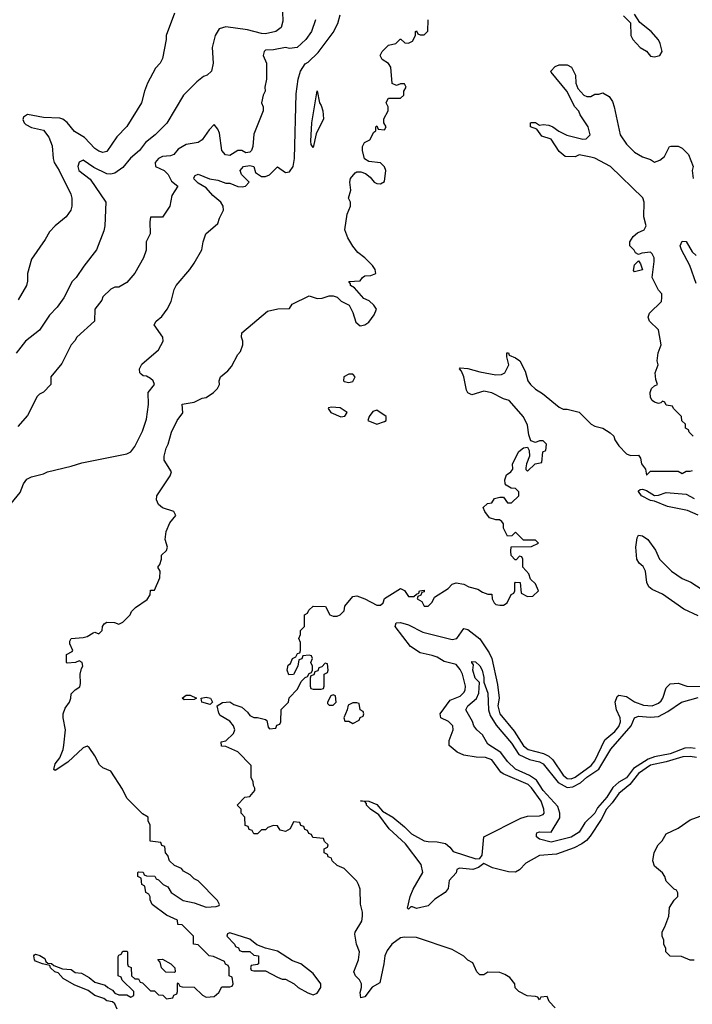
# Model space of a CAD drawing. Header units: inches. Extents: x 2710684 to 2828758, y 857022 to 965663.
# Tile 65 of 256: x 2714930 to 2718321, y 912326 to 917290. Entities that reach past the tile are written whole.
import ezdxf

# ---------------------------------------------------------------- set-up
doc = ezdxf.new("R2010")
doc.units = ezdxf.units.IN
doc.header["$MEASUREMENT"] = 0
doc.layers.add('C7911', color=7, linetype='Continuous')

msp = doc.modelspace()

# ---------------------------------------------------------------- linework, layer by layer
at = {"layer": 'C7911', "color": 4}
for points, elevation in [([(2716256, 917330), (2716257.5, 917282.5), (2716249.2, 917250), (2716222, 917230), (2716170, 917219.3), (2716150, 917220.4), (2716079, 917239), (2715970, 917254), (2715935.5, 917244.5), (2715915.1, 917210), (2715901.2, 917150), (2715906, 917070), (2715897.2, 917030), (2715875.3, 917010), (2715857.2, 917002.8), (2715823.2, 916976.8), (2715755.3, 916910), (2715671.9, 916768.1), (2715613.2, 916710), (2715565.2, 916670), (2715534, 916630), (2715488.2, 916591.8), (2715450, 916544.4), (2715410, 916516.5), (2715390, 916511.8), (2715370, 916513.4), (2715304.2, 916544.2), (2715250, 916581), (2715230, 916572), (2715224, 916550), (2715229.2, 916530), (2715285.6, 916485.6), (2715364, 916370), (2715359.3, 916250), (2715354.8, 916225.2), (2715317.2, 916130), (2715252.9, 916047.1), (2715215.3, 915990), (2715195.3, 915970), (2715152.1, 915887.9), (2715118.9, 915841.1), (2715080.1, 915799.9), (2715030, 915724.7), (2714959, 915670), (2714912.1, 915607.9)], 32), ([(2714888, 914850), (2714933.6, 914906.4), (2714949.2, 914950), (2714966.8, 914973.2), (2714990, 914986), (2715050, 915001), (2715070, 915011), (2715190, 915038.8), (2715244.1, 915055.9), (2715470, 915100.7), (2715490, 915111), (2715510, 915138.8), (2715550, 915214.8), (2715570, 915276), (2715579.1, 915350), (2715577.6, 915410), (2715609.2, 915450), (2715602.7, 915470), (2715590, 915480.9), (2715570, 915492.7), (2715553.6, 915493.6), (2715542, 915502), (2715535.3, 915510), (2715534, 915530), (2715546.8, 915553.2), (2715630, 915626), (2715653.2, 915670), (2715652.7, 915690), (2715608.9, 915751.1), (2715618, 915770), (2715646.3, 915793.7), (2715674, 915830), (2715694, 915870), (2715708.7, 915930), (2715719, 915950), (2715788.7, 916030), (2715810, 916062), (2715848.7, 916130), (2715855.3, 916170), (2715868.7, 916210), (2715930, 916262), (2715938, 916290), (2715958, 916330), (2715955.3, 916350), (2715944, 916370), (2715904.4, 916404.4), (2715870, 916442.7), (2715830, 916465.1), (2715810, 916486), (2715807.7, 916492.3), (2715815.5, 916504.5), (2715830.3, 916510.3), (2715887.5, 916487.5), (2715930, 916480.5), (2715970, 916466.4), (2715990, 916466), (2716030, 916448.7), (2716052.1, 916447.9), (2716068.9, 916451.1), (2716088, 916470), (2716048.7, 916510), (2716042, 916530), (2716058, 916550), (2716090, 916555.5), (2716110, 916550.5), (2716119.8, 916519.8), (2716150, 916499.1), (2716170, 916499.5), (2716190, 916508.4), (2716230, 916547.3), (2716270, 916519.6), (2716290, 916522.3), (2716309.7, 916550), (2716315, 916590), (2716324.2, 916915.8), (2716334.7, 916990), (2716345.6, 917030), (2716370, 917066.8), (2716384.5, 917075.5), (2716435.6, 917124.4), (2716510, 917225.5), (2716534, 917270), (2716545.8, 917314.2)], 24), ([(2716421.2, 917290), (2716401.2, 917230), (2716372.7, 917190), (2716329.6, 917150.4), (2716290, 917144.9), (2716269.6, 917150.4), (2716210, 917137.3), (2716170, 917136), (2716162, 917130), (2716158, 917110), (2716174, 917070), (2716174, 916990), (2716166, 916950), (2716168, 916930), (2716158, 916910), (2716149.3, 916870), (2716158, 916850), (2716158, 916830), (2716110, 916712), (2716105.1, 916650), (2716098.4, 916630), (2716090, 916621.6), (2716070, 916619.3), (2716050, 916630.8), (2716030, 916631), (2715990, 916605.7), (2715967.9, 916607.9), (2715948.8, 916630), (2715937.7, 916717.7), (2715930, 916738), (2715910, 916762), (2715884.8, 916735.2), (2715850, 916684.7), (2715830, 916671.3), (2715770, 916661), (2715730, 916638), (2715708, 916610), (2715690, 916604), (2715650, 916600.5), (2715629.4, 916590), (2715612.7, 916570), (2715615.3, 916550), (2715659.3, 916530), (2715679.3, 916510), (2715696, 916476), (2715728, 916450), (2715697.2, 916402.8), (2715688, 916350), (2715650, 916294), (2715590, 916294), (2715586, 916270), (2715588, 916210), (2715568, 916170), (2715567.3, 916127.3), (2715555.3, 916090), (2715510, 916012), (2715470, 915964.7), (2715430, 915942), (2715410, 915942), (2715390, 915932), (2715350, 915892), (2715344, 915876), (2715308.7, 915830), (2715308, 915770), (2715218, 915690), (2715208.9, 915671.1), (2715189.1, 915650.9), (2715143.1, 915556.9), (2715088, 915490), (2715088, 915450), (2715050, 915412), (2715030, 915402), (2715018, 915390), (2714970, 915294), (2714920.4, 915239.6)], 28), ([(2715710, 917322), (2715668.7, 917210), (2715668.7, 917190), (2715650, 917094), (2715638, 917070), (2715614.6, 917045.4), (2715575.3, 916970), (2715559, 916930), (2715544, 916870), (2715470, 916751.3), (2715420.1, 916699.9), (2715370, 916624.7), (2715350, 916621), (2715330, 916626.8), (2715310, 916640.7), (2715256.8, 916696.8), (2715206.2, 916726.2), (2715170, 916771.3), (2715148, 916788), (2715133.2, 916793.2), (2715050, 916797.1), (2714970, 916812.4), (2714950, 916798), (2714947, 916787), (2714953.2, 916770), (2714961.6, 916761.6), (2714990, 916746), (2715050, 916733.2), (2715077.5, 916697.5), (2715093.8, 916653.8), (2715098.4, 916590), (2715104.5, 916570), (2715129.4, 916530), (2715189, 916410), (2715194, 916390), (2715194, 916350), (2715188.7, 916330), (2715164.7, 916295.3), (2715110, 916251.3), (2715080.2, 916219.8), (2715058.6, 916181.4), (2714990, 916082), (2714969.2, 916010), (2714969.1, 915970.9), (2714964, 915950), (2714922, 915878)], 36), ([(2715422, 912302), (2715410, 912328), (2715399, 912339), (2715370, 912344), (2715354.8, 912354.8), (2715309.6, 912369.6), (2715274.8, 912394.8), (2715204.5, 912424.5), (2715150, 912455.3), (2715124, 912484), (2715108, 912490), (2715086, 912510), (2715082, 912522), (2715046, 912530), (2715010, 912544), (2715005.2, 912550), (2715002, 912570), (2715005.2, 912574.8), (2715010, 912578), (2715031.6, 912571.6), (2715056.9, 912556.9), (2715062, 912542), (2715072.7, 912532.7), (2715090, 912532), (2715102, 912522), (2715145.4, 912505.4), (2715190, 912501), (2715210, 912486.8), (2715242.8, 912482.8), (2715281, 912461), (2715310, 912438), (2715362, 912422), (2715374, 912410), (2715398, 912398), (2715410, 912382), (2715430, 912374), (2715470, 912374), (2715490, 912362), (2715506, 912370), (2715506, 912390), (2715447.3, 912447.3), (2715442, 912462), (2715426, 912470), (2715427.3, 912567.3), (2715430, 912574), (2715442, 912578), (2715450, 912594), (2715470, 912594), (2715474, 912590), (2715474, 912530), (2715478, 912518), (2715491.6, 912511.6), (2715494, 912470), (2715510, 912454), (2715530, 912454), (2715538, 912438), (2715550, 912434), (2715590, 912394), (2715610, 912394), (2715630, 912374), (2715652.7, 912372.7), (2715670, 912354), (2715702, 912358), (2715707.3, 912372.7), (2715722, 912378), (2715726, 912390), (2715726, 912430), (2715730, 912434), (2715738, 912418), (2715750, 912414), (2715810, 912412), (2715851.6, 912371.6), (2715870, 912362), (2715910, 912364.7), (2715934.6, 912385.4), (2715950, 912414), (2715990, 912414), (2716002, 912418), (2716006, 912430), (2716002, 912462), (2715986, 912470), (2715986, 912510), (2715982, 912522), (2715968, 912528), (2715962, 912542), (2715907.3, 912567.3), (2715886, 912570), (2715830, 912626), (2715806, 912630), (2715806, 912670), (2715750, 912726), (2715728, 912728), (2715726, 912750), (2715670, 912775.3), (2715599, 912830), (2715588, 912852), (2715588, 912868), (2715582, 912882), (2715566, 912890), (2715562, 912922), (2715546, 912930), (2715542, 912962), (2715526, 912970), (2715526, 912990), (2715530, 912994), (2715552.7, 912992.7), (2715558, 912978), (2715570, 912974), (2715611.6, 912971.6), (2715618, 912958), (2715630, 912954), (2715654, 912930), (2715678, 912918), (2715694, 912890), (2715754, 912850), (2715810, 912838), (2715870, 912816), (2715920.4, 912819.6), (2715936.4, 912823.6), (2715938, 912830), (2715928, 912850), (2715830, 912948), (2715810, 912958), (2715790, 912978), (2715756.4, 912996.4), (2715746, 913010), (2715710, 913026), (2715686, 913050), (2715676.4, 913076.4), (2715666, 913090), (2715662, 913122), (2715647.3, 913127.3), (2715642, 913142), (2715588, 913148), (2715588, 913230), (2715578, 913250), (2715578, 913270), (2715550, 913286), (2715470, 913366), (2715448, 913410), (2715390, 913502), (2715350, 913519), (2715332.7, 913532.7), (2715310, 913578), (2715280.4, 913620.4), (2715270, 913628), (2715250, 913619), (2715172.7, 913547.3), (2715110, 913505.2), (2715102, 913510), (2715110, 913538), (2715132.1, 913567.9), (2715149.2, 913610), (2715153.2, 913633.2), (2715161.2, 913710), (2715149, 913770), (2715148.9, 913791.1), (2715160.2, 913819.8), (2715182, 913850), (2715188.7, 913870), (2715189.2, 913890.8), (2715210, 913912), (2715234, 913926), (2715237.2, 913942.8), (2715236, 913990), (2715241.2, 914018.8), (2715248, 914030), (2715246, 914050), (2715230, 914058), (2715211.3, 914048.7), (2715170, 914046), (2715166, 914050), (2715166, 914090), (2715195.3, 914104.7), (2715198, 914110), (2715183.1, 914143.1), (2715183.1, 914156.9), (2715190, 914171), (2715250, 914174.8), (2715270, 914181), (2715300.4, 914199.6), (2715310, 914202), (2715330, 914194), (2715346, 914210), (2715348, 914230), (2715356.4, 914243.6), (2715370, 914252), (2715408.4, 914251.6), (2715430, 914242), (2715450, 914252), (2715488, 914290), (2715494, 914306), (2715513.6, 914326.4), (2715572.9, 914367.1), (2715588, 914390), (2715590, 914414), (2715610, 914414), (2715636.4, 914476.4), (2715638, 914510), (2715626, 914530), (2715636.4, 914543.6), (2715646, 914570), (2715646, 914590), (2715670, 914614), (2715675.3, 914630), (2715664, 914670), (2715669.2, 914710), (2715686.8, 914753.2), (2715718, 914790), (2715708, 914810), (2715649.7, 914829.7), (2715630, 914845.2), (2715619.3, 914870), (2715622, 914890), (2715688.7, 914990), (2715695.3, 915010), (2715659, 915070), (2715659, 915090), (2715669, 915130), (2715679, 915150), (2715695.3, 915210), (2715724, 915270), (2715752.9, 915307.1), (2715750, 915352), (2715810, 915361), (2715850, 915381), (2715870, 915386), (2715908, 915410), (2715928, 915430), (2715938, 915450), (2715935.3, 915470), (2715942, 915490), (2715980.2, 915519.8), (2715998.6, 915541.4), (2716030, 915602), (2716043.1, 915616.9), (2716055.3, 915650), (2716055.3, 915670), (2716048.7, 915690), (2716050, 915712), (2716180.2, 915819.8), (2716231.6, 915831.6), (2716290, 915834), (2716304, 915856), (2716390, 915898), (2716430, 915884.7), (2716454.6, 915885.4), (2716490, 915898), (2716510, 915898), (2716530, 915891.3), (2716551.1, 915871.1), (2716592, 915850), (2716610, 915814), (2716624.9, 915764.9), (2716647.3, 915747.3), (2716670, 915751.3), (2716690, 915764.7), (2716718, 915802), (2716728.7, 915830), (2716715.3, 915850), (2716691.8, 915871.8), (2716664.5, 915884.5), (2716618, 915938), (2716598, 915950), (2716598, 915958), (2716589, 915970), (2716647.3, 915972.7), (2716658, 915990), (2716670, 915998), (2716700.4, 915999.6), (2716726, 916010), (2716722, 916030), (2716708.7, 916050), (2716670, 916089), (2716635.5, 916115.5), (2716610, 916148.7), (2716584, 916190), (2716568.7, 916230), (2716582, 916310), (2716598, 916350), (2716598, 916370), (2716588, 916390), (2716599, 916430), (2716595.1, 916470), (2716598, 916490), (2716622, 916518), (2716630, 916522.8), (2716650, 916522.8), (2716674, 916514), (2716696.3, 916496.3), (2716718, 916470), (2716730, 916464), (2716750, 916462.8), (2716770, 916474), (2716775.3, 916530), (2716768.9, 916548.9), (2716750, 916568), (2716690, 916575.3), (2716668.9, 916588.9), (2716658, 916630), (2716658, 916650), (2716669.3, 916670.7), (2716695.3, 916684.7), (2716716.4, 916723.6), (2716726, 916730), (2716726, 916750), (2716730, 916754), (2716738, 916738), (2716770, 916734), (2716778, 916750), (2716766, 916770), (2716766, 916790), (2716788, 916830), (2716788, 916850), (2716778, 916870), (2716780.4, 916879.6), (2716790, 916894), (2716850, 916894), (2716866, 916910), (2716866, 916930), (2716878, 916950), (2716870, 916966), (2716850, 916966), (2716830, 916958), (2716808.4, 916968.4), (2716802, 917050), (2716789.1, 917069.1), (2716758, 917090), (2716748, 917110), (2716758, 917130), (2716790, 917162), (2716826, 917170), (2716848.4, 917191.6), (2716851.6, 917191.6), (2716872.7, 917172.7), (2716890, 917172), (2716910, 917182), (2716926, 917210), (2716926, 917230), (2716930, 917234), (2716938, 917218), (2716950, 917214), (2716970, 917214), (2716987.3, 917232.7), (2716988.7, 917290)], 16), ([(2717974, 917310), (2718010, 917274), (2718011.3, 917210), (2718021, 917190), (2718058, 917150), (2718090, 917131.3), (2718110, 917106.8), (2718130, 917102.8), (2718158, 917110), (2718168.7, 917130), (2718159.3, 917170), (2718150, 917188.7), (2718113.2, 917230), (2718056, 917276), (2718030, 917318)], 16), ([(2718326, 915190), (2718306, 915210), (2718302, 915222), (2718286, 915230), (2718286, 915250), (2718268.4, 915268.4), (2718266, 915290), (2718226, 915330), (2718222, 915342), (2718190, 915346), (2718182, 915362), (2718170, 915366), (2718162, 915358), (2718150, 915355.3), (2718130, 915362), (2718118, 915370), (2718110, 915386), (2718109.3, 915410.7), (2718115.3, 915430), (2718130, 915444.7), (2718146, 915450), (2718136.4, 915476.4), (2718134, 915510), (2718149, 915550), (2718144, 915570), (2718149, 915610), (2718164, 915650), (2718150, 915726), (2718106, 915770), (2718098, 915790), (2718106, 915810), (2718166, 915870), (2718168, 915890), (2718167.3, 915907.3), (2718150, 915926), (2718118, 915990), (2718128.7, 916070), (2718128, 916090), (2718118, 916110), (2718110, 916118), (2718066.4, 916113.6), (2718050, 916106), (2718035.3, 916115.3), (2718028.4, 916128.4), (2718006, 916150), (2718006, 916170), (2718023.1, 916196.9), (2718044.7, 916215.3), (2718078, 916230), (2718088, 916250), (2718076.4, 916296.4), (2718079, 916370), (2718072.1, 916392.1), (2717908.7, 916550), (2717830, 916592.3), (2717810, 916597.2), (2717750, 916608), (2717730, 916598), (2717680.4, 916600.4), (2717650, 916626), (2717610, 916688), (2717562.7, 916702.7), (2717538, 916738), (2717506, 916750), (2717506, 916770), (2717510, 916771), (2717530, 916771), (2717550, 916758), (2717570, 916761), (2717597.5, 916757.5), (2717618, 916750), (2717647.5, 916727.5), (2717688, 916708), (2717770, 916687.7), (2717786, 916690), (2717806, 916710), (2717795.3, 916750), (2717755.3, 916810), (2717748.9, 916828.9), (2717728, 916850), (2717688.9, 916928.9), (2717610, 917026), (2717608, 917030), (2717630, 917054), (2717650, 917062), (2717690, 917062), (2717712, 917050), (2717732, 917010), (2717734, 916970), (2717743.6, 916943.6), (2717774, 916910), (2717790, 916902), (2717810, 916902), (2717830, 916914), (2717850, 916914), (2717870, 916922), (2717902, 916902), (2717918, 916878), (2717926.8, 916850), (2717958, 916710), (2717990, 916662), (2718030, 916622), (2718070, 916598), (2718110, 916584.7), (2718130, 916572), (2718158, 916582), (2718180.4, 916599.6), (2718206, 916650), (2718212.7, 916652.7), (2718250, 916652), (2718270, 916642), (2718302, 916610), (2718324.7, 916550), (2718321, 916530), (2718324.7, 916490)], 12), ([(2718340.1, 915960.1), (2718309, 916050), (2718266, 916130), (2718259, 916150), (2718270, 916174), (2718290, 916171.3), (2718320.4, 916120.4), (2718341.1, 916101.1)], 8), ([(2717630, 912308), (2717600.2, 912340.2), (2717590, 912366), (2717558, 912362), (2717550, 912348), (2717542, 912362), (2717530, 912366), (2717488.4, 912368.4), (2717446, 912390), (2717428.7, 912408.7), (2717426, 912430), (2717400.4, 912460.4), (2717376.4, 912476.4), (2717350, 912486), (2717290, 912488), (2717270, 912475.3), (2717250, 912475.3), (2717235.3, 912490), (2717215.3, 912535.3), (2717190, 912548), (2717170, 912568), (2717110, 912602), (2716930, 912662), (2716870, 912665.2), (2716850, 912661.2), (2716806, 912630), (2716782.5, 912597.5), (2716770.7, 912570), (2716766.8, 912530), (2716745.4, 912434.6), (2716707.3, 912412.7), (2716670, 912364), (2716650, 912358), (2716646.3, 912386.3), (2716654, 912410), (2716653.2, 912430), (2716644, 912450), (2716624, 912470), (2716615.3, 912490), (2716638, 912550), (2716644, 912590), (2716629, 912630), (2716620.2, 912679.8), (2716622, 912690), (2716655.5, 912744.5), (2716659, 912770), (2716659, 912790), (2716648.9, 912831.1), (2716647.3, 912907.3), (2716638, 912930), (2716630, 912946), (2716566, 913010), (2716530, 913026), (2716506, 913050), (2716502, 913062), (2716486, 913070), (2716482, 913082), (2716466, 913090), (2716466, 913110), (2716482, 913118), (2716486, 913130), (2716467.3, 913147.3), (2716462, 913162), (2716407.3, 913167.3), (2716402, 913182), (2716387.3, 913187.3), (2716382, 913202), (2716367.3, 913207.3), (2716362, 913222), (2716347.3, 913227.3), (2716342, 913242), (2716310, 913246), (2716294, 913210), (2716270, 913198), (2716244, 913204), (2716230, 913226), (2716210, 913228), (2716182, 913218), (2716170, 913206), (2716150, 913206), (2716130, 913186), (2716110, 913186), (2716102, 913202), (2716087.3, 913207.3), (2716082, 913222), (2716067.3, 913227.3), (2716066, 913270), (2716046, 913290), (2716046, 913310), (2716026, 913330), (2716066, 913370), (2716090, 913374), (2716116.4, 913403.6), (2716116.4, 913416.4), (2716108.4, 913428.4), (2716107.3, 913447.3), (2716098, 913470), (2716098, 913530), (2716030, 913598), (2715970, 913626), (2715947.3, 913627.3), (2715946, 913650), (2715970, 913654), (2716008.4, 913691.6), (2716015.3, 913710), (2716008.7, 913730), (2715990, 913753.2), (2715941.2, 913781.2), (2715933.6, 913793.6), (2715926, 913830), (2715952.9, 913847.1), (2715990, 913851.3), (2716010, 913838), (2716050, 913824.7), (2716078.8, 913798.8), (2716090, 913782), (2716110, 913772), (2716130, 913772), (2716170, 913762), (2716176, 913756), (2716183.6, 913723.6), (2716190, 913714), (2716222, 913718), (2716227.3, 913732.7), (2716242, 913738), (2716246, 913750), (2716248, 913812), (2716286, 913850), (2716288.4, 913871.6), (2716330, 913914), (2716350, 913954), (2716370, 913974), (2716382, 913978), (2716390, 913994), (2716402, 913998), (2716406, 914010), (2716406, 914030), (2716398, 914050), (2716406, 914070), (2716402, 914082), (2716390, 914086), (2716358, 914082), (2716352, 914068), (2716338, 914062), (2716332, 914030), (2716311.3, 913988.7), (2716287.3, 913987.3), (2716278, 914010), (2716284, 914036), (2716295.3, 914044.7), (2716306, 914070), (2716322, 914078), (2716330, 914094), (2716342, 914098), (2716346, 914110), (2716346, 914150), (2716338, 914170), (2716346, 914190), (2716346, 914210), (2716366, 914230), (2716366, 914290), (2716382, 914298), (2716387.3, 914312.7), (2716410, 914334), (2716471.6, 914331.6), (2716494, 914290), (2716510, 914282), (2716530, 914282), (2716546, 914290), (2716566, 914310), (2716570, 914334), (2716610, 914382), (2716630, 914384.7), (2716670, 914370.8), (2716730, 914338.8), (2716750, 914338), (2716762, 914350), (2716770, 914372), (2716850, 914422), (2716870, 914412), (2716890, 914382), (2716918, 914382), (2716930, 914394), (2716942, 914398), (2716946, 914410), (2716970, 914414), (2716970, 914406), (2716958, 914402), (2716952, 914388), (2716938, 914382), (2716934, 914370), (2716956.9, 914356.9), (2716970, 914334), (2716990, 914334), (2717010, 914354), (2717022, 914378), (2717090, 914422), (2717110, 914444.7), (2717130, 914451.3), (2717170, 914444.7), (2717194, 914430), (2717239.6, 914419.6), (2717263.6, 914403.6), (2717290, 914394), (2717310, 914394), (2717312, 914370), (2717322, 914350), (2717330, 914342), (2717350, 914338), (2717370, 914338), (2717388, 914350), (2717407.3, 914392.7), (2717422, 914398), (2717426, 914410), (2717426, 914450), (2717430, 914454), (2717452.7, 914452.7), (2717458, 914398), (2717490, 914382), (2717516.4, 914383.6), (2717546, 914410), (2717530, 914446), (2717506, 914470), (2717496.4, 914496.4), (2717466, 914530), (2717466, 914570), (2717462, 914582), (2717450, 914586), (2717432.7, 914567.3), (2717427.3, 914567.3), (2717408.4, 914588.4), (2717406, 914610), (2717408.4, 914631.6), (2717510, 914634), (2717546, 914650), (2717530, 914666), (2717470, 914666), (2717430, 914706), (2717411.6, 914688.4), (2717390, 914686), (2717370, 914726), (2717368.7, 914748.7), (2717360.4, 914760.4), (2717348.7, 914768.7), (2717331.3, 914768.7), (2717299, 914779), (2717275.3, 914810), (2717266, 914830), (2717288.4, 914851.6), (2717310, 914854), (2717324, 914876), (2717350, 914882), (2717370, 914882), (2717390, 914854), (2717410, 914854), (2717446, 914890), (2717446, 914910), (2717430, 914926), (2717408.4, 914928.4), (2717383.1, 914943.1), (2717378, 914950), (2717375.3, 914970), (2717384.7, 914995.3), (2717406, 915010), (2717416.4, 915023.6), (2717415.3, 915050), (2717446.6, 915113.4), (2717470, 915131.3), (2717490, 915134), (2717498.8, 915118.8), (2717501, 915090), (2717484.7, 915050), (2717482, 915030), (2717482, 915022), (2717490, 915014), (2717528.4, 915051.6), (2717562, 915058), (2717568, 915112), (2717582, 915118), (2717586, 915150), (2717570, 915166), (2717550, 915166), (2717530, 915158), (2717507.3, 915167.3), (2717496.4, 915196.4), (2717490, 915246), (2717470, 915288), (2717398, 915370), (2717370, 915379), (2717310, 915409), (2717270, 915417.2), (2717210, 915399), (2717190, 915408), (2717182.7, 915422.7), (2717169.1, 915489.1), (2717158, 915518), (2717148, 915530), (2717150, 915534), (2717188.7, 915531.3), (2717250, 915514), (2717330, 915498.8), (2717359.3, 915500.7), (2717375.3, 915510), (2717395.3, 915550), (2717386, 915590), (2717386, 915610), (2717394, 915610), (2717398, 915598), (2717430, 915584.7), (2717451.3, 915570), (2717478, 915518), (2717491.3, 915470), (2717504.7, 915450), (2717530, 915426.8), (2717565.2, 915405.2), (2717650, 915336), (2717670, 915326), (2717690, 915326), (2717750, 915311.3), (2717812, 915250), (2717830, 915241), (2717870, 915231.3), (2717907.1, 915207.1), (2717924.7, 915190), (2717931.1, 915171.1), (2717950, 915142), (2717990, 915102), (2718010, 915092), (2718050, 915094), (2718059.6, 915079.6), (2718064.7, 915050), (2718084.7, 915024.7), (2718090, 914994), (2718110, 915014), (2718250, 915014), (2718270, 915002), (2718290, 915014), (2718310, 915014), (2718322, 915018)], 12), ([(2718350, 914792.4), (2718296.1, 914816.1), (2718195.2, 914835.2), (2718130, 914862.7), (2718110, 914866.6), (2718065.2, 914890), (2718049, 914911), (2718050, 914914), (2718058, 914922), (2718070, 914922.8), (2718090, 914916.4), (2718130, 914890.4), (2718150, 914892.2), (2718190, 914905.7), (2718290, 914897.3), (2718330, 914876.5)], 8), ([(2718350, 914283.7), (2718277.6, 914317.6), (2718170, 914394.5), (2718118, 914418), (2718102, 914430), (2718092, 914452), (2718085.1, 914510), (2718072.7, 914532.7), (2718052.7, 914550), (2718042, 914570), (2718036, 914630), (2718042.7, 914677.3), (2718050, 914691.3), (2718070, 914687.3), (2718096.3, 914670), (2718135.6, 914615.6), (2718155.5, 914570), (2718215.5, 914510), (2718270, 914472.7), (2718313.9, 914453.9), (2718370, 914416.5)], 8), ([(2718342, 913570), (2718310, 913575.1), (2718272.9, 913572.9), (2718190, 913548.3), (2718110, 913532.4), (2718049.1, 913490), (2718005.7, 913434.3), (2717950, 913389.6), (2717917.8, 913342.2), (2717889.1, 913310), (2717861.7, 913258.3), (2717806.8, 913173.2), (2717788.1, 913151.9), (2717764.8, 913135.2), (2717724.7, 913115.3), (2717637.1, 913082.9), (2717550, 913076.9), (2717482.4, 913037.6), (2717450, 913003.6), (2717430, 912993), (2717393.9, 912993.9), (2717314, 913014), (2717270, 913035.3), (2717244, 913016), (2717214.6, 913005.4), (2717147.5, 913012.5), (2717134.8, 913005.2), (2717130, 912988.7), (2717096, 912950), (2717090.7, 912910), (2717076, 912890), (2717023.8, 912856.2), (2716990, 912822), (2716930, 912808.7), (2716910, 912818), (2716902, 912818), (2716890, 912806), (2716886, 912810), (2716899, 912870), (2716913.2, 912906.8), (2716962, 912990), (2716954, 913030), (2716874.9, 913134.9), (2716792.3, 913210), (2716741.2, 913281.2), (2716699, 913310), (2716679, 913330), (2716679, 913339), (2716670, 913348), (2716648.7, 913351.3), (2716690, 913350.7), (2716730, 913333.4), (2716759.8, 913299.8), (2716810.8, 913270), (2716870, 913220.7), (2716904.7, 913184.7), (2716970, 913150.8), (2716990, 913146), (2717034.6, 913145.4), (2717076.8, 913136.8), (2717098.5, 913118.5), (2717115.9, 913095.9), (2717230, 913059.3), (2717250, 913061), (2717261.5, 913078.5), (2717270, 913171), (2717455.8, 913264.2), (2717490, 913274.4), (2717550, 913275.5), (2717570, 913282.8), (2717574, 913290), (2717573.3, 913310), (2717558.3, 913350), (2717510, 913418), (2717493.4, 913433.4), (2717367.7, 913487.7), (2717356.3, 913496.3), (2717310, 913558.4), (2717278, 913570), (2717231.6, 913571.6), (2717170, 913581.2), (2717136.5, 913596.5), (2717095.3, 913630), (2717095.3, 913655.3), (2717115.6, 913710), (2717113.3, 913730), (2717092.1, 913752.1), (2717053.2, 913770), (2717049.5, 913790), (2717101.1, 913858.9), (2717150, 913880.3), (2717170, 913897.3), (2717176.3, 913910), (2717177.7, 913930), (2717162.2, 913990), (2717150, 914014.5), (2717130, 914039.6), (2717070, 914054.3), (2717035.3, 914075.3), (2717010, 914084.7), (2716950, 914098.4), (2716901.2, 914130), (2716822.7, 914230), (2716828, 914250), (2716850.3, 914250.3), (2716890, 914239.1), (2716962, 914202), (2717110, 914164.4), (2717134, 914170), (2717170, 914220.7), (2717190, 914216.3), (2717250, 914168.2), (2717297.5, 914097.5), (2717310.3, 914070), (2717339.1, 913939.1), (2717346.7, 913870), (2717341.5, 913830), (2717350.4, 913790), (2717423.2, 913703.2), (2717470, 913628.8), (2717494, 913610), (2717570.3, 913590.3), (2717597.8, 913577.8), (2717618.4, 913558.4), (2717670, 913480.4), (2717690, 913464), (2717710, 913462.7), (2717730, 913470.3), (2717811.1, 913530), (2717830, 913553.4), (2717880.4, 913659.6), (2717930, 913701.6), (2717950, 913727.3), (2717958.4, 913750), (2717957, 913770), (2717939.5, 913810), (2717932.7, 913850), (2717942.7, 913877.3), (2717950, 913884.7), (2717990, 913877.3), (2718030, 913850.8), (2718074.6, 913834.6), (2718118, 913830), (2718150, 913844.9), (2718163.3, 913856.7), (2718172.7, 913870), (2718190, 913922), (2718210, 913942), (2718250, 913944.7), (2718294, 913930), (2718370, 913928.4)], 8), ([(2718335.8, 913615.8), (2718310, 913619.4), (2718283.4, 913616.6), (2718210, 913589), (2718130, 913573.1), (2718098.4, 913561.6), (2718025.4, 913514.6), (2717990, 913468.6), (2717950, 913445.1), (2717920.9, 913419.1), (2717890.2, 913370), (2717843.4, 913316.6), (2717830, 913289.6), (2717778.7, 913241.3), (2717750, 913193.2), (2717710, 913168), (2717610, 913144), (2717550, 913159), (2717535.3, 913170), (2717536.4, 913183.6), (2717538, 913190), (2717550, 913194.8), (2717610, 913194), (2717653.2, 913266.8), (2717654, 913290), (2717642.5, 913322.5), (2717570, 913403.6), (2717535.6, 913455.6), (2717499.5, 913479.5), (2717430, 913512), (2717389.6, 913550), (2717355.4, 913595.4), (2717290, 913637.2), (2717264.2, 913684.2), (2717234, 913710), (2717219, 913730), (2717212.3, 913752.3), (2717179, 913810), (2717189.2, 913830), (2717232.5, 913867.5), (2717244.8, 913895.2), (2717249, 913949), (2717226.6, 913970), (2717214, 914010), (2717218, 914038), (2717209, 914050), (2717210, 914054), (2717227.3, 914052.7), (2717250, 914032), (2717261, 914010), (2717270, 913974), (2717270.7, 913950), (2717290, 913894), (2717293.4, 913810), (2717302.3, 913782.3), (2717332.5, 913732.5), (2717410, 913642), (2717445.9, 913585.8), (2717499.5, 913559.5), (2717550, 913548.2), (2717570, 913538.4), (2717644.5, 913444.5), (2717690, 913418.3), (2717718.2, 913421.8), (2717757.8, 913442.2), (2717790, 913471.6), (2717849, 913511), (2717910, 913612.4), (2718013, 913730), (2718030, 913770.4), (2718050, 913778), (2718110, 913773.6), (2718150, 913777.7), (2718197.3, 913802.7), (2718266, 913850), (2718350, 913872.6)], 4), ([(2718330, 912548), (2718310, 912548), (2718267.3, 912567.3), (2718208.9, 912568.9), (2718188, 912590), (2718187.3, 912607.3), (2718178, 912630), (2718178, 912650), (2718168.7, 912670), (2718168.9, 912691.1), (2718183.1, 912716.9), (2718202, 912770), (2718205.6, 912814.4), (2718229.1, 912850.9), (2718248, 912870), (2718247.3, 912887.3), (2718242, 912902), (2718230, 912906), (2718190, 912946), (2718182, 912970), (2718170, 912988), (2718130, 913022), (2718121.2, 913050), (2718129.5, 913090.5), (2718149, 913130), (2718169.3, 913150.7), (2718190, 913184.7), (2718250, 913214.8), (2718310, 913256.3), (2718379.5, 913280.5)], 8)]:
    msp.add_lwpolyline(points, dxfattribs=dict(at, elevation=elevation))
for points, elevation in [([(2716410, 916646), (2716400.2, 916660.2), (2716398, 916678), (2716403, 916770), (2716430, 916931), (2716441, 916870), (2716450, 916858), (2716459.1, 916830), (2716462, 916790), (2716425.5, 916714.5)], 16), ([(2718030, 916018), (2718025.2, 916025.2), (2718030, 916054), (2718050, 916074), (2718059.6, 916059.6), (2718070, 916028)], 12), ([(2716610, 915502), (2716590, 915502), (2716564.7, 915490), (2716562, 915470), (2716566.4, 915466.4), (2716590, 915461), (2716610, 915466), (2716622, 915490)], 16), ([(2716502.8, 915337.2), (2716486.8, 915333.2), (2716484.7, 915330), (2716498, 915310), (2716550, 915288.2), (2716568.9, 915291.1), (2716582, 915310), (2716546.4, 915333.6)], 16), ([(2716730, 915322), (2716710, 915315.3), (2716691.3, 915290), (2716684.7, 915270), (2716730, 915251), (2716770, 915264.7), (2716778, 915270), (2716778, 915290)], 16), ([(2716470, 914046), (2716452.7, 914027.3), (2716438, 914022), (2716432.7, 914007.3), (2716418, 914002), (2716412.7, 913987.3), (2716398, 913982), (2716394, 913970), (2716394, 913930), (2716398, 913918), (2716410, 913914), (2716450, 913914), (2716462, 913918), (2716466, 913930), (2716466, 913990), (2716482, 913998), (2716486, 914010), (2716482, 914042)], 12), ([(2715760.2, 913860.2), (2715749, 913870), (2715770, 913884.7), (2715790, 913884.7), (2715822, 913870), (2715810, 913862)], 12), ([(2715890, 913838), (2715848, 913850), (2715846, 913870), (2715870, 913874.8), (2715892, 913870), (2715902, 913850)], 12), ([(2716510, 913886), (2716498, 913882), (2716482, 913850), (2716482, 913842), (2716490, 913834), (2716510, 913834), (2716526, 913850), (2716522, 913882)], 12), ([(2716630, 913846), (2716610, 913846), (2716585.4, 913834.6), (2716582, 913810), (2716564.7, 913770), (2716570, 913754), (2716590, 913754), (2716610, 913742), (2716642, 913758), (2716647.3, 913772.7), (2716662, 913778), (2716666, 913790), (2716662, 913802), (2716646, 913810), (2716642, 913842)], 12), ([(2715990, 912686), (2715978, 912682), (2715974, 912670), (2716014, 912630), (2716018, 912618), (2716034, 912610), (2716038, 912598), (2716052.7, 912592.7), (2716090, 912592), (2716110, 912574), (2716134, 912570), (2716134, 912530), (2716130, 912526), (2716098, 912522), (2716094, 912510), (2716098, 912498), (2716110, 912494), (2716170, 912494), (2716230, 912462), (2716252.7, 912452.7), (2716270, 912452), (2716314, 912430), (2716334, 912410), (2716383.6, 912383.6), (2716410, 912374), (2716430, 912382), (2716448, 912410), (2716448, 912430), (2716410, 912482), (2716348, 912530), (2716306, 912546), (2716230, 912594), (2716168.9, 912608.9), (2716125.6, 912625.6), (2716090, 912654)], 16), ([(2715710, 912486), (2715667.3, 912487.3), (2715646, 912510), (2715638, 912538), (2715627.3, 912552.7), (2715650, 912554), (2715692, 912530), (2715712, 912510), (2715714, 912490)], 16)]:
    msp.add_lwpolyline(points, close=True, dxfattribs=dict(at, elevation=elevation))

doc.saveas('drawing.dxf')
